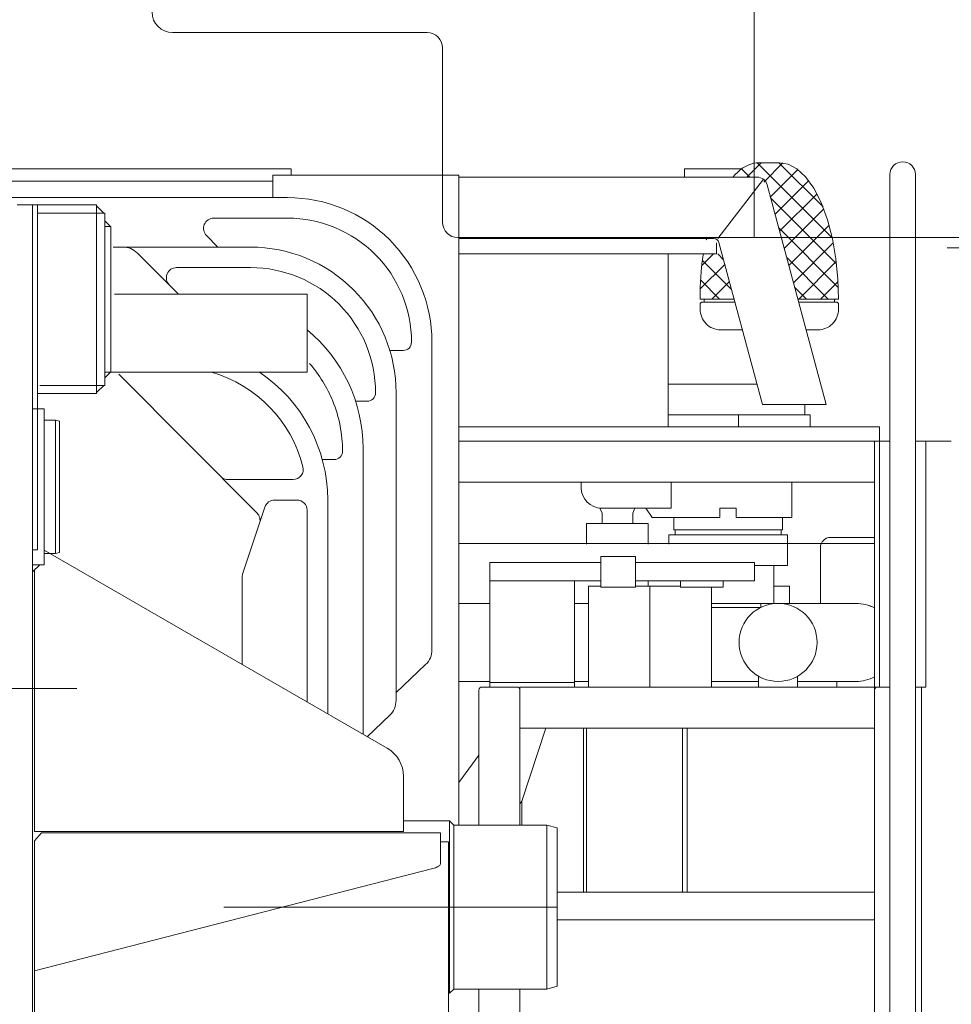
# Model space of a CAD drawing. Extents: x 6150 to 37180, y 3727 to 23870.
# Tile 11 of 27: x 12215 to 13124, y 7940 to 8901. Entities that reach past the tile are written whole.
import ezdxf

# ---------------------------------------------------------------- set-up
doc = ezdxf.new("R2010")
doc.units = 0
doc.header["$LTSCALE"] = 37.5
doc.header["$MEASUREMENT"] = 0
doc.linetypes.add('CENTER', pattern=[50.5, 30, -9, 2.5, -9])
doc.layers.add('10', color=216, linetype='Continuous')
doc.layers.add('15', color=96, linetype='Continuous')

# ---------------------------------------------------------------- blocks, each defined once
blk = doc.blocks.new('*G200')
at = {"layer": '15', "color": 96, "linetype": 'CENTER', "lineweight": 9}
blk.add_line((12931.51, 8688.07), (12931.51, 9158.07), dxfattribs=at)
at = {"layer": '15', "color": 96, "linetype": 'Continuous', "lineweight": 9}
for p, q in [((12612.58, 8888.07), (12364.11, 8888.07)), ((12627.58, 8703.07), (12627.58, 8873.07)), ((13853.14, 8688.07), (12642.58, 8688.07)), ((12817.84, 8688.07), (12717.84, 8688.07)), ((13102.14, 8688.07), (13002.14, 8688.07))]:
    blk.add_line(p, q, dxfattribs=at)
for centre, radius, start, end in [((12364.11, 8908.07), 20, 180, -90), ((12612.58, 8873.07), 15, 0, 89.98834), ((12642.58, 8703.07), 15, 180, -90)]:
    blk.add_arc(centre, radius, start, end, dxfattribs=at)
blk = doc.blocks.new('*G212')
at = {"layer": '15', "color": 96, "linetype": 'Continuous', "lineweight": 9}
blk.add_line((13120, 8678.07), (13871.49, 8678.07), dxfattribs=at)
blk = doc.blocks.new('*G214')
at = {"layer": '10', "color": 216, "linetype": 'Continuous', "lineweight": 9}
for p, q in [((12480.02, 8755.08), (12197.5, 8755.08)), ((12480.02, 8749.08), (12480.02, 8755.08)), ((12863.73, 8755.08), (12863.73, 8747.06)), ((12919.3, 8755.08), (12863.73, 8755.08)), ((12927.3, 8747.06), (12919.28, 8755.07)), ((12924.49, 8747.06), (12938.55, 8761.12)), ((12934.52, 8761.05), (13007.82, 8687.74)), ((12956.43, 8761.12), (12936.43, 8761.12)), ((12959.57, 8760.92), (12940.92, 8742.27)), ((12947.54, 8727.68), (12974.35, 8754.49)), ((12998.83, 8717.95), (12955.66, 8761.12)), ((12047, 8743.08), (12460.29, 8743.08)), ((12197.5, 8743.08), (12462, 8743.08)), ((12462, 8743.08), (12389.67, 8743.08)), ((12389.67, 8743.08), (12392.97, 8743.08)), ((12462, 8727.05), (12462, 8749.08)), ((12462, 8749.08), (12643.5, 8749.08)), ((12643.5, 8749.08), (12643.5, 8114.89)), ((12934.68, 8747.06), (12643.5, 8747.06)), ((12896.31, 8687.06), (12940.76, 8744.99)), ((12984.83, 8743.76), (12952.02, 8710.95)), ((13064.07, 7849.56), (13064.07, 8749.56)), ((13089.07, 8749.56), (13089.07, 7849.56)), ((13001.83, 8525.06), (12944.33, 8739.65)), ((12194.26, 8727.05), (12476.38, 8727.05)), ((12351.95, 8727.05), (12318.02, 8727.05)), ((13011.99, 8662.37), (12947.86, 8726.5)), ((12956.51, 8694.22), (12993.01, 8730.73)), ((12227.5, 8719.89), (12212.5, 8719.89)), ((12227.5, 8719.89), (12227.5, 8383.39)), ((12232.5, 8719.89), (12227.5, 8719.89)), ((12227.5, 6954.38), (12227.5, 8719.89)), ((12227.5, 8711.89), (12227.5, 8719.89)), ((12227.5, 8719.89), (12239.22, 8719.89)), ((12232.5, 8383.39), (12232.5, 8719.89)), ((12232.5, 8719.89), (12232.5, 8711.89)), ((12239.22, 8719.89), (12232.5, 8719.89)), ((12232.5, 8719.89), (12239.22, 8719.89)), ((12232.5, 8711.89), (12232.5, 8719.89)), ((12290, 8719.89), (12239.22, 8719.89)), ((12290, 8711.89), (12290, 8719.89)), ((12290, 8711.89), (12290, 8718.96)), ((12290, 8718.96), (12297.07, 8711.89)), ((12999.56, 8716.06), (12960.99, 8677.49)), ((12232.5, 8711.89), (12290, 8711.89)), ((12234.5, 8711.89), (12290, 8711.89)), ((12282.93, 8711.89), (12290, 8711.89)), ((12290, 8711.89), (12298, 8711.89)), ((12290, 8543.89), (12290, 8711.89)), ((12297.07, 8711.89), (12290, 8711.89)), ((12298, 8711.89), (12298, 8543.89)), ((12298, 8698.89), (12298, 8704.55)), ((12298, 8704.55), (12303.66, 8698.89)), ((12404.38, 8707.05), (12476.38, 8707.05)), ((12232.5, 8698.89), (12232.5, 8556.89)), ((12303.66, 8698.89), (12298, 8698.89)), ((12298, 8698.89), (12304, 8698.89)), ((12298, 8556.89), (12298, 8698.89)), ((12304, 8698.89), (12304, 8556.89)), ((12955.62, 8697.52), (13013.72, 8639.42)), ((12965.47, 8660.76), (13004.78, 8700.07)), ((12408.49, 8678.79), (12397.31, 8689.98)), ((12643.5, 8687.06), (12892.47, 8687.06)), ((12885.71, 8687.06), (12884.66, 8686.02)), ((12323.95, 8678.79), (12306.14, 8678.79)), ((12306.14, 8678.79), (12315.66, 8678.79)), ((12440.31, 8678.79), (12323.95, 8678.79)), ((12894.88, 8683.08), (12894.88, 8672.08)), ((12897.3, 8683.35), (12939.72, 8525.06)), ((13008.82, 8682.9), (12969.95, 8644.03)), ((12329.8, 8672.94), (12369.81, 8632.94)), ((12894.88, 8672.08), (12643.5, 8672.08)), ((12847.74, 8503.56), (12847.74, 8672.08)), ((12880.69, 8660.84), (12891.94, 8672.08)), ((12909.59, 8637.48), (12881.28, 8665.79)), ((12896.21, 8672.08), (12901.83, 8666.46)), ((13003.81, 8628.12), (12963.39, 8668.54)), ((12368.09, 8658.79), (12440.31, 8658.79)), ((12903.03, 8661.96), (12879.09, 8638.01)), ((12975.26, 8628.12), (13011.72, 8664.59)), ((12879.47, 8646.39), (12897.74, 8628.12)), ((12369.81, 8632.94), (12361.02, 8641.72)), ((12363.01, 8639.74), (12363.01, 8639.77)), ((12890.41, 8628.12), (12907.52, 8645.23)), ((12971.15, 8639.56), (12982.6, 8628.12)), ((13013.46, 8645.1), (12996.47, 8628.12)), ((12307.5, 8632.94), (12495.48, 8632.94)), ((12495.48, 8632.94), (12495.48, 8556.84)), ((12878.93, 8628.12), (12882.93, 8628.12)), ((12878.93, 8628.12), (12912.1, 8628.12)), ((12912.1, 8628.12), (12882.93, 8628.12)), ((12882.93, 8628.12), (12882.93, 8625.12)), ((12912, 8628.5), (12911.62, 8628.12)), ((13009.93, 8628.12), (12974.22, 8628.12)), ((12974.22, 8628.12), (13013.93, 8628.12)), ((13009.93, 8628.12), (13013.93, 8628.12)), ((13009.93, 8625.12), (13009.93, 8628.12)), ((12878.93, 8623.12), (12878.93, 8618.12)), ((12882.93, 8625.12), (12880.93, 8625.12)), ((12882.93, 8625.12), (12912.91, 8625.12)), ((12975.02, 8625.12), (13009.93, 8625.12)), ((13011.93, 8625.12), (13009.93, 8625.12)), ((13013.93, 8618.12), (13013.93, 8623.12)), ((12898.93, 8598.12), (12916.43, 8598.12)), ((12916.43, 8598.12), (12920.14, 8598.12)), ((12982.26, 8598.12), (12993.93, 8598.12)), ((12597.29, 8586.14), (12597.29, 8585.97)), ((12617.29, 8586.14), (12617.29, 8285.95)), ((12589.29, 8577.97), (12576.16, 8577.97)), ((12298, 8556.89), (12298, 8551.23)), ((12303.66, 8556.89), (12298, 8556.89)), ((12298, 8551.23), (12303.66, 8556.89)), ((12304, 8556.89), (12298, 8556.89)), ((12495.48, 8556.84), (12304, 8556.84)), ((12446.57, 8419.35), (12311.83, 8554.67)), ((12232.5, 8543.89), (12232.5, 8535.89)), ((12234.5, 8543.89), (12290, 8543.89)), ((12290, 8543.89), (12234.5, 8543.89)), ((12282.93, 8543.89), (12290, 8543.89)), ((12290, 8543.89), (12290, 8535.89)), ((12298, 8543.89), (12290, 8543.89)), ((12290, 8543.89), (12290, 8536.82)), ((12297.07, 8543.89), (12290, 8543.89)), ((12290, 8536.82), (12297.07, 8543.89)), ((12849.23, 8545.08), (12847.74, 8545.08)), ((12934.35, 8545.08), (12847.74, 8545.08)), ((12852.23, 8545.08), (12934.35, 8545.08)), ((12232.5, 8535.89), (12241.21, 8535.89)), ((12290, 8535.89), (12241.21, 8535.89)), ((12562.24, 8536.64), (12562.24, 8536.47)), ((12582.24, 8236.45), (12582.24, 8536.64)), ((12554.25, 8528.47), (12542.74, 8528.47)), ((12939.72, 8525.06), (13001.83, 8525.06)), ((12981.23, 8515.08), (12981.23, 8525.06)), ((12227.5, 8520.89), (12239, 8520.89)), ((12239, 8520.89), (12239, 8368.89)), ((12986.23, 8515.08), (12847.74, 8515.08)), ((12847.74, 8515.08), (12881.75, 8515.08)), ((12916.42, 8515.08), (12916.42, 8503.56)), ((12922.11, 8515.08), (12981.23, 8515.08)), ((12986.23, 8503.56), (12986.23, 8515.08)), ((12239, 8509.89), (12250, 8509.89)), ((12250, 8509.89), (12250, 8379.89)), ((12250, 8509.89), (12254, 8508.81)), ((12254, 8508.81), (12254, 8380.96)), ((12643.5, 8503.56), (13053.98, 8503.56)), ((13053.98, 8503.56), (13053.98, 8489.56)), ((13053.98, 8489.56), (12643.5, 8489.56)), ((13064.07, 8489.56), (13049.07, 8489.56)), ((13049.07, 8489.56), (13049.07, 8249.56)), ((13054.07, 8489.56), (13054.07, 8249.56)), ((13099.07, 8489.56), (13089.07, 8489.56)), ((13095.9, 8489.58), (13099.07, 8489.58)), ((13099.07, 8489.58), (13124, 8489.58)), ((13099.07, 8249.56), (13099.07, 8489.56)), ((12530.01, 8479.64), (12530.01, 8479.48)), ((12550.01, 8203.51), (12550.01, 8482.35)), ((12522.01, 8471.48), (12510.25, 8471.48)), ((12418.27, 8451.98), (12481.73, 8451.98)), ((12643.5, 8449.58), (13049.07, 8449.58)), ((12643.5, 8449.56), (13049.07, 8449.56)), ((12762.92, 8444.08), (12762.92, 8449.56)), ((12850.64, 8449.56), (12850.64, 8424.08)), ((12968.24, 8415.08), (12968.24, 8449.56)), ((12432.5, 8359.59), (12454.29, 8425.13)), ((12463.78, 8431.98), (12485.5, 8431.98)), ((12515.5, 8432.14), (12515.5, 8223.44)), ((12495.5, 8421.98), (12495.5, 8234.99)), ((12781.19, 8424.15), (12815.21, 8424.15)), ((12783.19, 8419.08), (12781.19, 8424.15)), ((12837.92, 8424.08), (12782.92, 8424.08)), ((12783.19, 8409.08), (12783.19, 8419.08)), ((12850.64, 8424.08), (12795.64, 8424.08)), ((12815.21, 8424.15), (12813.19, 8419.08)), ((12813.19, 8419.08), (12813.19, 8409.08)), ((12832.21, 8415.08), (12825.85, 8424.08)), ((12898.24, 8424.08), (12914.24, 8424.08)), ((12898.24, 8415.08), (12898.24, 8424.08)), ((12898.24, 8415.08), (12898.24, 8423.08)), ((12914.24, 8424.08), (12914.24, 8415.08)), ((12914.24, 8423.08), (12914.24, 8415.08)), ((12768.19, 8409.08), (12828.19, 8409.08)), ((12768.19, 8389.07), (12768.19, 8409.08)), ((12813.19, 8409.08), (12783.19, 8409.08)), ((12828.19, 8409.08), (12828.19, 8389.07)), ((12844.24, 8415.08), (12832.21, 8415.08)), ((12839.24, 8415.08), (12898.24, 8415.08)), ((12853.24, 8415.08), (12898.24, 8415.08)), ((12853.24, 8403.08), (12853.24, 8415.08)), ((12876.24, 8415.08), (12898.24, 8415.08)), ((12914.24, 8415.08), (12936.24, 8415.08)), ((12914.24, 8415.08), (12936.24, 8415.08)), ((12914.24, 8415.08), (12948.95, 8415.08)), ((12936.24, 8415.08), (12968.24, 8415.08)), ((12948.95, 8415.08), (12959.24, 8415.08)), ((12959.24, 8415.08), (12959.24, 8403.08)), ((12964.23, 8398.08), (12848.24, 8398.08)), ((12848.24, 8398.08), (12848.26, 8389.07)), ((12959.24, 8403.08), (12853.24, 8403.08)), ((12958.02, 8403.08), (12854.42, 8403.08)), ((12854.42, 8403.08), (12854.42, 8398.08)), ((12854.42, 8398.08), (12958.02, 8398.08)), ((12958.02, 8398.08), (12958.02, 8403.08)), ((12964.23, 8368.08), (12964.23, 8398.08)), ((12667.91, 8389.58), (12643.5, 8389.58)), ((13049.07, 8389.58), (12667.91, 8389.58)), ((13049.07, 8395.53), (13006.23, 8395.53)), ((12227.5, 8383.39), (12232.5, 8383.39)), ((12239, 8383.14), (12573.51, 8189.94)), ((12250, 8379.89), (12239, 8379.89)), ((12254, 8380.96), (12250, 8379.89)), ((12782.12, 8377.07), (12782.12, 8347.07)), ((12815.86, 8377.07), (12782.12, 8377.07)), ((12815.86, 8347.07), (12815.86, 8377.07)), ((12996.23, 8385.53), (12996.23, 8331.15)), ((12227.5, 8368.89), (12227.5, 8361.82)), ((12234.57, 8368.89), (12227.5, 8368.89)), ((12227.5, 8361.82), (12234.57, 8368.89)), ((12239, 8368.89), (12227.5, 8368.89)), ((12673.75, 8371.07), (12673.75, 8353.07)), ((12782.12, 8371.07), (12673.75, 8371.07)), ((12729.34, 8371.07), (12735, 8371.07)), ((12932, 8371.07), (12815.86, 8371.07)), ((12912.45, 8371.07), (12902.55, 8371.07)), ((12932, 8353.07), (12932, 8371.07)), ((12932, 8368.08), (12964.23, 8368.08)), ((12950.68, 8331.15), (12950.68, 8368.08)), ((12229.5, 8363.34), (12229.5, 8108.74)), ((12431.99, 8354.85), (12431.99, 8356.43)), ((12431.99, 8353.91), (12431.99, 8356.43)), ((12431.99, 8313.86), (12431.99, 8354.85)), ((12431.99, 8271.67), (12431.99, 8353.91)), ((12673.75, 8353.07), (12782.12, 8353.07)), ((12673.75, 8353.07), (12680.85, 8353.07)), ((12673.75, 8347.11), (12673.75, 8353.07)), ((12749.15, 8353.07), (12680.85, 8353.07)), ((12756.25, 8353.07), (12749.15, 8353.07)), ((12756.25, 8347.11), (12756.25, 8353.07)), ((12815.86, 8353.07), (12932, 8353.07)), ((12828.19, 8353.08), (12828.19, 8348.09)), ((12859.86, 8353.07), (12859.86, 8347.07)), ((12901.53, 8347.07), (12901.53, 8353.07)), ((12673.75, 8347.11), (12673.75, 8254.03)), ((12756.25, 8254.03), (12756.25, 8347.11)), ((12770, 8348.09), (12782.12, 8348.09)), ((12770, 8338.42), (12770, 8348.09)), ((12782.12, 8347.07), (12815.86, 8347.07)), ((12815.86, 8348.09), (12859.86, 8348.09)), ((12859.86, 8347.07), (12901.53, 8347.07)), ((12890, 8347.07), (12890, 8249.56)), ((12966.23, 8348.09), (12950.68, 8348.09)), ((12966.23, 8331.15), (12966.23, 8348.09)), ((12673.75, 8331.11), (12643.5, 8331.11)), ((12673.75, 8331.11), (12643.5, 8331.11)), ((12770, 8331.15), (12756.25, 8331.15)), ((12770, 8331.15), (12756.25, 8331.15)), ((12770, 8251.98), (12770, 8338.42)), ((12938.02, 8331.15), (12890, 8331.15)), ((12890, 8331.15), (12955, 8331.15)), ((12938.02, 8331.15), (12948.23, 8331.15)), ((12938.02, 8327.15), (12938.02, 8331.15)), ((12938.02, 8327.15), (12938.02, 8331.15)), ((12955, 8331.15), (13031.23, 8331.15)), ((12996.23, 8331.15), (13031.23, 8331.15)), ((12890, 8327.15), (12938.02, 8327.15)), ((12611.11, 8271.5), (12582.25, 8244.16)), ((12673.75, 8255.01), (12643.5, 8255.01)), ((12673.75, 8255.01), (12643.5, 8255.01)), ((12673.75, 8254.03), (12673.75, 8249.56)), ((12756.25, 8254.03), (12673.75, 8254.03)), ((12756.25, 8255.01), (12770, 8255.01)), ((12756.25, 8254.03), (12756.25, 8249.56)), ((12936, 8255.01), (12890, 8255.01)), ((12936, 8249.56), (12936, 8260.09)), ((12974, 8260.09), (12974, 8249.56)), ((13031.23, 8255.01), (12974, 8255.01)), ((13012.23, 8249.56), (13012.23, 8255.01)), ((12663.07, 8246.66), (12663.07, 8114.89)), ((12700.17, 8249.56), (12665.97, 8249.56)), ((12703.07, 8249.56), (13049.07, 8249.56)), ((12703.07, 8209.56), (12703.07, 8249.56)), ((12703.07, 8114.89), (12703.07, 8246.66)), ((12770, 8249.56), (12770, 8251.98)), ((13049.07, 8249.56), (13064.07, 8249.56)), ((13049.07, 8249.56), (13049.07, 8209.56)), ((13049.07, 8246.66), (13049.07, 7849.56)), ((13064.07, 8249.56), (13051.97, 8249.56)), ((13089.07, 8249.56), (13099.07, 8249.56)), ((13095, 7919.56), (13095, 8249.56)), ((12554.19, 8201.09), (12576.06, 8221.99)), ((13049.07, 8209.56), (12703.07, 8209.56)), ((12704.85, 8138.04), (12728.28, 8209.56)), ((12765.16, 8049.56), (12765.16, 8209.56)), ((12768.19, 8049.56), (12768.19, 8209.56)), ((12861.78, 8209.56), (12861.78, 8049.56)), ((12866.24, 8209.56), (12866.24, 8049.56)), ((12663.07, 8183.03), (12643.5, 8156.37)), ((12589.5, 8162.23), (12589.5, 8108.74)), ((12703.07, 8135.61), (12704.85, 8138.04)), ((12704.85, 8138.04), (12704.85, 8114.89)), ((12589.5, 8119.04), (12634.35, 8119.04)), ((12634.35, 7950.74), (12634.35, 8119.04)), ((12634.35, 8119.04), (12638.5, 8114.89)), ((12229.5, 8108.74), (12584.5, 8108.74)), ((12589.5, 8108.74), (12584.5, 8108.74)), ((12638.5, 8114.89), (12729.5, 8114.89)), ((12638.5, 7954.89), (12638.5, 8114.89)), ((12729.5, 8114.89), (12739.5, 8112.21)), ((12729.5, 8114.89), (12729.5, 7954.89)), ((12739.5, 8112.21), (12739.5, 7957.57)), ((12229.5, 8099.64), (12236.21, 8107.4)), ((12229.5, 7972.79), (12229.5, 8099.64)), ((12236.21, 8107.4), (12625.5, 8107.4)), ((12625.5, 8107.4), (12625.5, 8084.8)), ((12625.5, 8098.54), (12625.5, 8077.04)), ((12633.5, 8098.54), (12625.5, 8098.54)), ((12633.5, 8077.04), (12633.5, 8098.54)), ((12633.5, 8098.54), (12633.5, 7929.26)), ((12227.5, 8094.39), (12227.5, 8096.89)), ((12618.15, 8072.56), (12229.5, 7972.79)), ((13049.07, 8049.56), (12739.5, 8049.56)), ((13049.07, 8022.56), (13049.07, 8049.56)), ((12739.5, 8022.56), (13049.07, 8022.56)), ((12229.5, 7972.79), (12229.5, 7825.01)), ((12638.5, 7954.89), (12634.35, 7950.74)), ((12729.5, 7954.89), (12638.5, 7954.89)), ((12663.07, 7954.89), (12663.07, 7857.38)), ((12703.07, 7857.38), (12703.07, 7954.89)), ((12739.5, 7957.57), (12729.5, 7954.89)), ((12634.35, 7950.74), (12633.5, 7950.74))]:
    blk.add_line(p, q, dxfattribs=at)
at = {"layer": '10', "color": 216, "linetype": 'CENTER', "lineweight": 9}
for p, q in [((10956, 8627.89), (12304, 8627.89)), ((10956, 8444.89), (12304, 8444.89)), ((12830, 8249.56), (12830, 8348.05)), ((12270.77, 8248.05), (10989.23, 8248.05)), ((10520.5, 8034.89), (12739.5, 8034.89))]:
    blk.add_line(p, q, dxfattribs=at)
at = {"layer": '10', "color": 216, "linetype": 'Continuous', "lineweight": 9}
for points in [[(12936.43, 8761.12), (12933.78, 8760.98), (12931.12, 8760.55), (12928.47, 8759.84), (12925.83, 8758.84), (12923.21, 8757.56), (12920.62, 8755.99), (12918.06, 8754.15), (12915.55, 8752.04), (12913.09, 8749.68), (12910.7, 8747.06)], [(13013.93, 8628.12), (13013.32, 8647.4), (13011.39, 8667.2), (13008.03, 8686.81), (13003.22, 8705.41), (12997.09, 8722.17), (12989.84, 8736.36), (12981.8, 8747.47), (12973.32, 8755.25), (12964.76, 8759.72), (12956.43, 8761.12)], [(12882.28, 8672.08), (12881.66, 8669.37), (12881.09, 8666.26), (12880.59, 8662.75), (12880.15, 8658.86), (12879.78, 8654.59), (12879.47, 8649.96), (12879.23, 8644.97), (12879.06, 8639.66), (12878.96, 8634.04), (12878.93, 8628.12)], [(13095.8, 8489.56), (13095.9, 8489.58)], [(12625.5, 8077.04), (12625.43, 8076.55), (12625.2, 8076.06), (12624.82, 8075.58), (12624.28, 8075.1), (12623.59, 8074.63), (12622.76, 8074.17), (12621.79, 8073.73), (12620.69, 8073.31), (12619.47, 8072.92), (12618.15, 8072.56)]]:
    blk.add_lwpolyline(points, dxfattribs=at)
blk.add_circle((12955, 8293.08), 38.07, dxfattribs=at)
for centre, radius, start, end in [((13076.57, 8749.56), 12.5, 0, 180), ((12934.68, 8737.06), 10, 14.99786, 90.00038), ((12476.38, 8586.14), 140.91, 0, 90.00056), ((12404.38, 8697.05), 10, 90, -135.00818), ((12476.38, 8586.14), 120.91, 0, 90.00087), ((12892.47, 8682.06), 5, 14.99971, 90.00562), ((12315.66, 8658.8), 19.99, 44.99651, 90.00508), ((12440.31, 8536.86), 141.93, -0.08945, 89.99982), ((12368.09, 8648.79), 10, 90, -134.99289), ((12440.32, 8536.86), 121.93, -0.10519, 90.00128), ((12880.93, 8623.12), 2, 90, 180), ((12898.93, 8618.12), 20, 180, -89.99081), ((12993.93, 8618.12), 20, -90, 0.00394), ((13011.93, 8623.12), 2, 0, 89.98688), ((12400.01, 8482.35), 150, 0, 50.47169), ((12589.29, 8585.97), 8, -90, 0.02625), ((12400, 8479.64), 130.01, 22.06203, 41.16637), ((12365.5, 8432.14), 130, 14.3965, 73.59608), ((12365.5, 8432.14), 150, 0, 56.2303), ((12554.25, 8536.47), 8, -90, 0.01639), ((12400, 8479.64), 130.01, 0, 22.05787), ((12522.01, 8479.48), 8, -90, 0.01968), ((12481.73, 8461.98), 10, -90, 14.40665), ((12418.27, 8461.97), 10, -135.125, -89.99622), ((12782.92, 8444.08), 20, 180, -90.00131), ((12463.78, 8421.98), 10, 90, 161.60403), ((12485.5, 8421.98), 10, 0, 90.00525), ((12439.49, 8412.29), 10, -18.3989, 44.8938), ((13006.23, 8385.53), 10, 90, 179.9895), ((12441.98, 8356.43), 9.99, 161.59944, 179.9969), ((12442, 8356.43), 10.02, 161.62254, 179.97597), ((13031.23, 8293.06), 38.08, 62.06801, 90.00021), ((13031.23, 8293.06), 38.07, 62.06084, 90.00159), ((12597.29, 8285.95), 20, -46.29761, -0.00378), ((13031.23, 8293.05), 38.05, -90, -62.04425), ((12665.97, 8246.66), 2.9, 90, 179.97289), ((12700.17, 8246.66), 2.9, 0, 90.02713), ((13051.97, 8246.66), 2.9, 90, 179.95482), ((12562.24, 8236.45), 20.01, -46.28986, -0.00116), ((12557.5, 8162.23), 32, 0, 59.98988)]:
    blk.add_arc(centre, radius, start, end, dxfattribs=at)
blk = doc.blocks.new('*G213')
at = {"color": 7, "linetype": 'Continuous', "lineweight": 9}
blk.add_blockref('*G214', (0, 0), dxfattribs=at)

msp = doc.modelspace()

# ---------------------------------------------------------------- block references
at = {"color": 7, "linetype": 'Continuous', "lineweight": 9}
for name in ['*G200', '*G213', '*G212']:
    msp.add_blockref(name, (0, 0), dxfattribs=at)

doc.saveas('drawing.dxf')
